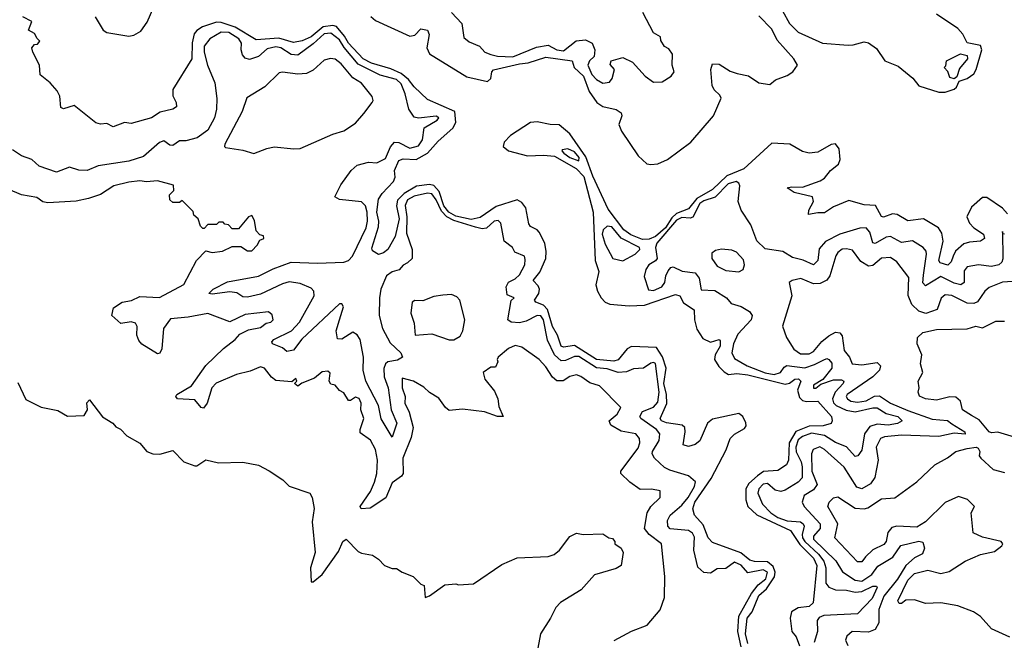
# Model space of a CAD drawing. Extents: x 2472589 to 2662339, y 701009 to 849030.
# Tile 114 of 256: x 2547988 to 2552474, y 772495 to 775323. Entities that reach past the tile are written whole.
import ezdxf

# ---------------------------------------------------------------- set-up
doc = ezdxf.new("R2010")
doc.units = 0

msp = doc.modelspace()

# ---------------------------------------------------------------- linework, layer by layer
at = {"layer": '0CON05XD'}
for points in [[(2548331.4, 775335), (2548367.5, 775275), (2548385, 775264.6), (2548485, 775248.4), (2548507.4, 775252.6), (2548538.9, 775271.1), (2548569.1, 775310.9), (2548625, 775442.7)], [(2549955, 775356.2), (2550001.4, 775305), (2550011.2, 775241.2), (2550035, 775222.5), (2550082.3, 775202.3), (2550107.5, 775175), (2550135, 775164.2), (2550165, 775156.2), (2550235, 775153.4), (2550342.5, 775197.5), (2550395, 775206.5), (2550435, 775184.7), (2550465, 775180.4), (2550523.1, 775226.9), (2550565, 775231.1), (2550595.4, 775215.4), (2550608.9, 775185), (2550604.4, 775155.6), (2550584.2, 775135), (2550575.7, 775115), (2550595, 775072.9), (2550615, 775050.8), (2550645, 775033.3), (2550675, 775037.5), (2550687.5, 775055), (2550697.5, 775095), (2550678.3, 775118.3), (2550682.5, 775135), (2550735, 775150), (2550779.3, 775129.3), (2550837.5, 775065), (2550875, 775037.5), (2550915, 775040), (2550956.7, 775065), (2550970, 775085), (2550960, 775115), (2550962.5, 775165), (2550945, 775190), (2550925, 775200), (2550908.3, 775228.3), (2550907.5, 775245), (2550875, 775262.5), (2550826.7, 775355)], [(2551463.8, 775363.8), (2551494.8, 775304.8), (2551535, 775265.4), (2551645, 775215.3), (2551762.7, 775207.3)], [(2551305, 772480), (2551294, 772525), (2551302.1, 772595), (2551325, 772624.5), (2551355, 772699.2), (2551390.7, 772729.3), (2551426.5, 772783.5), (2551429.4, 772805), (2551420.8, 772830.8), (2551395, 772851.7), (2551335, 772853.9), (2551315, 772860.3), (2551273.3, 772893.3), (2551145, 772940), (2551125, 772961.2), (2551101.3, 773021.3), (2551062.5, 773065), (2551054.6, 773094.6), (2551064.2, 773125), (2551138.1, 773231.9), (2551207.1, 773362.9), (2551224.7, 773415), (2551245, 773433.5), (2551290.6, 773459.4), (2551297.6, 773472.4), (2551296.2, 773486.2), (2551281.8, 773515), (2551265, 773528.7), (2551145, 773501.8), (2551121.8, 773485), (2551086.3, 773403.7), (2551065, 773387.5), (2551035, 773377.8), (2551010, 773385), (2551020.5, 773445), (2551018.9, 773465), (2551006, 773475), (2550935, 773485.5), (2550911.4, 773495), (2550905.7, 773505), (2550935.7, 773574.3), (2550934.5, 773615), (2550922.1, 773665), (2550932.5, 773735), (2550916.8, 773786.8), (2550889, 773829), (2550775, 773834.3), (2550755, 773822.2), (2550715, 773772.4), (2550695, 773766), (2550615, 773774.8), (2550515, 773837.5), (2550465, 773830.9), (2550455, 773835.7), (2550437.8, 773885), (2550414.8, 773925), (2550391.9, 774001.9), (2550375, 774022.2), (2550338.8, 774035), (2550332.9, 774045), (2550352.5, 774075), (2550356.2, 774095), (2550350.2, 774110.2), (2550327.1, 774135), (2550357.2, 774172.8), (2550384.2, 774235), (2550386, 774266), (2550380.2, 774305), (2550355, 774353.8), (2550345, 774365.8), (2550315, 774380.8), (2550307.5, 774392.5), (2550293.4, 774465), (2550275, 774489.6), (2550255, 774501.8), (2550157.9, 774472.1), (2550085, 774421), (2550045, 774412.9), (2549975, 774427.2), (2549943, 774445), (2549920.8, 774475), (2549899.4, 774539.4), (2549875, 774567.4), (2549855, 774571.6), (2549795, 774563.9), (2549739, 774531), (2549709.4, 774500.6), (2549704.5, 774475), (2549716.1, 774415), (2549697.9, 774335), (2549665, 774276.2), (2549645, 774260), (2549623, 774253), (2549595, 774270), (2549591.7, 774281.7), (2549621.8, 774378.2), (2549623.8, 774405), (2549614.2, 774445), (2549622.5, 774505), (2549638.7, 774531.3), (2549690.8, 774585), (2549698.6, 774605), (2549695.6, 774635), (2549715, 774681.4), (2549735, 774688.8), (2549793.8, 774686.2), (2549846.2, 774713.8), (2549895, 774768.7), (2549961.1, 774828.9), (2549974.4, 774855), (2549969.8, 774905), (2549845, 774959.1), (2549785, 775016.5), (2549759.5, 775049.5), (2549725, 775077.9), (2549678.6, 775098.6), (2549590.4, 775125), (2549552.9, 775145), (2549485.2, 775215), (2549467.7, 775247.7), (2549431.6, 775291.6), (2549415, 775296.7), (2549369.8, 775290.2), (2549315, 775244.1), (2549275, 775226.6), (2549235, 775218.2), (2549168, 775238), (2549065, 775231.5), (2548968.8, 775288.8), (2548905, 775309.8), (2548885, 775311), (2548820.2, 775289.8), (2548795, 775273.8), (2548782.2, 775257.8), (2548773.3, 775216.7), (2548771.4, 775145), (2548685.5, 775005), (2548685.6, 774975.6), (2548701.2, 774945), (2548702.5, 774925), (2548685.6, 774914.4), (2548628.3, 774901.7), (2548587.5, 774875), (2548495, 774850), (2548465, 774853.8), (2548414.1, 774834.1), (2548385, 774850), (2548355, 774846.7), (2548335, 774852.9), (2548235, 774932), (2548186.4, 774916.4), (2548175, 774922.5), (2548170, 774975), (2548158.8, 774998.8), (2548125.7, 775035.7), (2548080.8, 775070.8), (2548077.5, 775115), (2548046.7, 775175), (2548043.3, 775195), (2548055, 775210), (2548068.3, 775211.7), (2548080, 775225), (2548066.4, 775236.4), (2548055, 775260), (2548027.5, 775275), (2548042.5, 775315), (2548002.5, 775335)], [(2549587.9, 775337.9), (2549609, 775319), (2549765, 775247.5), (2549787.7, 775252.3), (2549815, 775280.5), (2549845.2, 775275.2), (2549853.9, 775255), (2549843.3, 775195), (2549855, 775167.5), (2550025, 775062.9), (2550118.8, 775041.2), (2550134, 775055), (2550138.2, 775085), (2550146, 775094), (2550265, 775121.7), (2550305, 775126.7), (2550385, 775151.7), (2550505, 775135.5), (2550514.7, 775105), (2550557.2, 775065), (2550582.6, 774995), (2550617.2, 774945), (2550645, 774926.7), (2550705, 774914.1), (2550728.5, 774898.5), (2550731.5, 774885), (2550716.9, 774845), (2550729.8, 774815), (2550805, 774702.8), (2550845, 774665.6), (2550862.8, 774662.8), (2550895, 774665.5), (2550940, 774685), (2551045.3, 774764.7), (2551149.3, 774885), (2551183.3, 774965), (2551178.1, 774978.1), (2551152.4, 775002.4), (2551143.4, 775023.4), (2551137.1, 775095), (2551145, 775122.2), (2551175, 775120.4), (2551225, 775088.2), (2551257.1, 775077.1), (2551307.6, 775067.6), (2551355, 775034.7), (2551405, 775027.5), (2551431.3, 775048.7), (2551485, 775068.2), (2551510.8, 775085), (2551531.9, 775115), (2551514.7, 775145), (2551439, 775229), (2551415, 775280), (2551355, 775340.9)], [(2551762.7, 775207.3), (2551785, 775207.8), (2551835, 775222.1), (2551855, 775217.3), (2551891.5, 775191.5), (2551930, 775135), (2551990.4, 775110.4), (2552056.4, 775056.4), (2552085, 775021.8), (2552175, 774992.9), (2552205, 774992), (2552245, 775006.9), (2552255.5, 775015), (2552268, 775042), (2552305, 775055.3), (2552335, 775075.6), (2552346.1, 775095), (2552371.2, 775185), (2552366.2, 775205), (2552305, 775218), (2552285, 775256.9), (2552262, 775282), (2552165, 775347.5)], [(2551274.5, 772465), (2551260.2, 772535), (2551264, 772605), (2551322.3, 772707.7), (2551353.1, 772746.9), (2551386.7, 772775), (2551395.1, 772805.1), (2551375, 772815.2), (2551305, 772802.9), (2551275, 772837.9), (2551245, 772850.6), (2551205, 772821.9), (2551165, 772820), (2551135, 772800.8), (2551104.4, 772804.4), (2551077.7, 772827.7), (2551059.5, 772905), (2551062.4, 772965), (2551053.1, 772983.1), (2551034.8, 772994.8), (2550952.1, 773002.1), (2550940.8, 773015), (2550939.8, 773040.2), (2550951.4, 773065), (2551005, 773110.8), (2551034.1, 773145), (2551062.7, 773195), (2551067.5, 773217.5), (2551034.5, 773244.5), (2550949.4, 773269.4), (2550925, 773282.2), (2550880, 773325), (2550869.4, 773345), (2550871.1, 773355), (2550900.9, 773405), (2550904.5, 773435), (2550889.1, 773455), (2550818.1, 773505), (2550813.5, 773515), (2550825, 773537.1), (2550875, 773557.1), (2550895, 773580), (2550901, 773625), (2550885, 773756.7), (2550875, 773761.1), (2550862.7, 773757.3), (2550830, 773735), (2550785, 773732.5), (2550752, 773718), (2550715, 773715.4), (2550665, 773731.7), (2550615, 773735.8), (2550535, 773788), (2550515, 773787.5), (2550475, 773769.6), (2550455, 773768.5), (2550424.1, 773795), (2550392.3, 773862.3), (2550373.7, 773955), (2550362.6, 773972.6), (2550345, 773974.6), (2550295, 773949.2), (2550265, 773941.5), (2550227.5, 773945), (2550212.5, 773955), (2550227.5, 774042.5), (2550240, 774055), (2550208.3, 774068.3), (2550204.5, 774105), (2550215, 774127.1), (2550245, 774141.5), (2550265, 774160.8), (2550289.2, 774205), (2550290.7, 774230.7), (2550287.5, 774245), (2550243.3, 774263.3), (2550233.3, 774285), (2550195, 774313.3), (2550180, 774395), (2550168.3, 774408.3), (2550150, 774405), (2550115, 774372.9), (2550095, 774370.4), (2550065, 774377.4), (2549965, 774408), (2549934.4, 774424.4), (2549909.7, 774449.7), (2549885, 774501.8), (2549865, 774528.8), (2549845, 774531.6), (2549785, 774518.7), (2549755, 774501.2), (2549743.2, 774476.8), (2549751.9, 774425), (2549750, 774350), (2549776.2, 774275), (2549775.5, 774234.5), (2549755, 774214.5), (2549735.4, 774204.6), (2549716.7, 774183.3), (2549685, 774173.8), (2549659.6, 774155), (2549632.7, 774095), (2549627.3, 774055), (2549625.6, 773975), (2549640.4, 773915), (2549675, 773850), (2549724.3, 773804.3), (2549731.2, 773785), (2549708.9, 773771.1), (2549665, 773763.2), (2549654.6, 773755), (2549646.3, 773733.7), (2549647.7, 773695), (2549666.3, 773645), (2549680.9, 773545), (2549705.5, 773485), (2549685, 773420), (2549635, 773504.3), (2549622.5, 773565), (2549565, 773676), (2549551.9, 773725), (2549554.1, 773785), (2549539.2, 773865), (2549525, 773887.1), (2549505, 773898.5), (2549455, 773867.1), (2549435, 773868.8), (2549429.6, 773905), (2549445.3, 773954.7), (2549463.6, 774015), (2549455, 774027.9), (2549445, 774028.5), (2549273, 773867), (2549235, 773816.5), (2549205, 773811.1), (2549185, 773827.3), (2549140, 773845), (2549136, 773855), (2549145.8, 773865), (2549225.7, 773904.3), (2549262.5, 773945), (2549329.7, 774065), (2549328.2, 774085), (2549315, 774099.1), (2549265, 774121), (2549215, 774127.5), (2549185, 774119.5), (2549085, 774072.4), (2549025, 774058.5), (2549005, 774060), (2548977.4, 774077.4), (2548945, 774083.1), (2548865, 774072), (2548850, 774075), (2548868.8, 774095), (2548935, 774127.6), (2549075, 774154.7), (2549142.9, 774187.1), (2549225, 774217.5), (2549345, 774213.5), (2549465, 774218.2), (2549485.2, 774224.8), (2549503.9, 774245), (2549565.8, 774375), (2549572.9, 774405), (2549570.8, 774445), (2549562.7, 774475), (2549545, 774492.4), (2549445, 774503.1), (2549423.3, 774515), (2549450.2, 774569.8), (2549497.5, 774635), (2549525, 774660), (2549576.4, 774673.6), (2549615, 774670.8), (2549655, 774690), (2549676.8, 774743.2), (2549695, 774764.2), (2549715, 774762.5), (2549765, 774736.8), (2549805, 774747.3), (2549823.6, 774775), (2549830.6, 774829.4), (2549890, 774865), (2549897.5, 774875), (2549885, 774882.5), (2549805, 774874), (2549785, 774879.2), (2549760.5, 774915), (2549744.6, 774984.6), (2549725, 775030), (2549705, 775050), (2549629.8, 775069.8), (2549529.8, 775119.8), (2549465.3, 775195.3), (2549445, 775230.3), (2549405, 775261.6), (2549375, 775258.3), (2549325, 775212.4), (2549255, 775160.9), (2549225, 775164.6), (2549177.1, 775195), (2549155, 775198.4), (2549115, 775189.5), (2549075, 775154.5), (2549035, 775140.6), (2549015, 775147.5), (2549002.7, 775162.7), (2548996.7, 775185), (2548998.2, 775215), (2548986.4, 775235), (2548940, 775265), (2548905, 775266.5), (2548853.5, 775235), (2548828.6, 775201.4), (2548828.8, 775175), (2548842.5, 775115), (2548876.7, 775035), (2548885.7, 774964.3), (2548884.4, 774915), (2548875.6, 774875), (2548845, 774820), (2548796.2, 774785), (2548745, 774770.8), (2548715, 774770), (2548685, 774750), (2548671.7, 774751.7), (2548645, 774770), (2548625, 774763.3), (2548550.9, 774699.1), (2548485, 774677.8), (2548345, 774656.7), (2548295, 774635.6), (2548256.8, 774636.8), (2548215, 774650), (2548155, 774628), (2548075.8, 774655.8), (2548042.5, 774685), (2547995, 774702.5), (2547955, 774730)], [(2549055, 774712.5), (2549113.6, 774736.4), (2549147, 774743), (2549236.4, 774733.6), (2549265, 774736.2), (2549415, 774801.2), (2549465, 774816), (2549518.3, 774851.7), (2549556.2, 774895), (2549594.2, 774945), (2549598.8, 774955), (2549593, 774973), (2549545, 775034.2), (2549505, 775057.5), (2549451.9, 775121.9), (2549425, 775142.9), (2549404.4, 775145.6), (2549375, 775138.1), (2549325, 775092.9), (2549295, 775076.9), (2549255, 775074.5), (2549185.7, 775084.3), (2549169.4, 775080.6), (2549105, 775017.5), (2549022.6, 774967.4), (2549000.6, 774905), (2548922.5, 774755), (2548920, 774745), (2548925, 774740), (2549005, 774727.5), (2549055, 774712.5)], [(2552245, 775053.8), (2552225, 775060), (2552217, 775087), (2552200, 775105), (2552207, 775113), (2552210, 775135), (2552275, 775166.7), (2552305, 775160), (2552306.7, 775145), (2552269.2, 775100.8), (2552258.3, 775061.7), (2552245, 775053.8)], [(2552488.6, 774438.6), (2552465, 774463.8), (2552395, 774511.8), (2552375, 774511.8), (2552325, 774468.9), (2552302.8, 774425), (2552314.6, 774395), (2552335, 774373.9), (2552378.5, 774345), (2552383.1, 774325), (2552365, 774313.3), (2552315, 774309.7), (2552289, 774301), (2552252.3, 774267.7), (2552240.3, 774245), (2552231.1, 774218.9), (2552216.3, 774203.7), (2552182, 774215), (2552175.9, 774225.9), (2552196.1, 774313.9), (2552189.7, 774349.7), (2552174.8, 774374.8), (2552105, 774415.9), (2552035, 774406.1), (2551985.7, 774435), (2551965, 774438.8), (2551923.4, 774423.4), (2551915, 774426), (2551886.3, 774476.4), (2551835, 774478.8), (2551765, 774499.3), (2551695, 774470), (2551655, 774441.9), (2551625, 774443.3), (2551582.5, 774435), (2551583.5, 774455), (2551604.5, 774495), (2551600, 774515), (2551516.7, 774535), (2551483.9, 774556.1), (2551505, 774561.4), (2551555, 774560), (2551635, 774587.7), (2551655, 774600.5), (2551681.9, 774635), (2551718.2, 774665), (2551726.7, 774685), (2551720.8, 774735), (2551705, 774757.5), (2551685, 774753.9), (2551625, 774719.2), (2551585, 774714.7), (2551555, 774722.8), (2551496, 774756), (2551415, 774759.6), (2551286.4, 774643.6), (2551209.5, 774610.5), (2551145, 774548.7), (2551072.3, 774507.7), (2551035, 774461.4), (2550980.3, 774439.7), (2550959.5, 774420.5), (2550929.5, 774375), (2550885, 774335.5), (2550855, 774322.7), (2550825, 774321.7), (2550772.5, 774342.5), (2550740.2, 774365), (2550669.6, 774459.6), (2550599.6, 774609.6), (2550567.4, 774697.4), (2550495, 774802.7), (2550445, 774843.5), (2550404.8, 774845.2), (2550345, 774856.9), (2550315, 774854.5), (2550224.4, 774795.6), (2550195.3, 774765), (2550191.2, 774745), (2550214.6, 774724.6), (2550302.1, 774702.1), (2550375, 774705.4), (2550425, 774700.2), (2550522.6, 774645), (2550558.1, 774608.1), (2550600.2, 774445), (2550610.4, 774225), (2550626.4, 774175), (2550613.1, 774115), (2550620.6, 774085), (2550636.8, 774055), (2550655.2, 774035.2), (2550676, 774026), (2550765, 774019.4), (2550835, 774022.3), (2550975, 774070.8), (2550995.8, 774064.2), (2551012.4, 774032.4), (2551060.1, 774000.1), (2551062.6, 773955), (2551073.3, 773913.3), (2551100.3, 773870.3), (2551135, 773854), (2551175, 773865.5), (2551180, 773860), (2551178.8, 773835), (2551156.7, 773795), (2551153.3, 773775), (2551172.6, 773742.6), (2551197.5, 773717.5), (2551216.7, 773706.7), (2551255, 773710.2), (2551305.3, 773704.7), (2551475, 773662.4), (2551495, 773666.2), (2551518.8, 773685), (2551536.5, 773686.5), (2551546.7, 773675), (2551531.4, 773635), (2551540.5, 773600.5), (2551555, 773587.5), (2551572.3, 773582.3), (2551625, 773584.2), (2551685.8, 773515), (2551690, 773495), (2551685, 773482.5), (2551648.1, 773471.9), (2551585, 773470.7), (2551523.8, 773446.2), (2551493.2, 773395), (2551490, 773315), (2551481.5, 773295), (2551441.7, 773268.3), (2551376.6, 773263.4), (2551350, 773245), (2551310, 773210), (2551295.8, 773185), (2551296, 773135), (2551306, 773105), (2551347, 773067), (2551499.5, 772995), (2551542.1, 772932.1), (2551605, 772869.3), (2551619.7, 772835), (2551603.3, 772665), (2551585, 772648.8), (2551535, 772643.1), (2551504.7, 772625.3), (2551497.8, 772595), (2551505.7, 772535), (2551525, 772511.2), (2551540.4, 772470.4)], [(2550535, 774679.4), (2550536.3, 774695), (2550515, 774721.1), (2550485, 774733.8), (2550460, 774730), (2550457.5, 774725), (2550466.7, 774715), (2550494.7, 774695), (2550535, 774679.4)], [(2550696.4, 772493.6), (2550775, 772536.2), (2550846.4, 772563.6), (2550906.1, 772633.9), (2550925, 772690), (2550927.1, 772785), (2550912.5, 772935), (2550855, 772977.3), (2550834.6, 773005), (2550846.5, 773075), (2550863.5, 773105), (2550905.8, 773145), (2550905.7, 773175.7), (2550866.4, 773183.6), (2550815, 773181.4), (2550767.5, 773215), (2550726.7, 773255), (2550726.7, 773265), (2550805, 773370), (2550812.9, 773395), (2550811.1, 773415), (2550795, 773435.5), (2550727.6, 773447.6), (2550681.4, 773475), (2550673.8, 773495), (2550710, 773525), (2550726, 773555), (2550628.8, 773655), (2550585, 773668.5), (2550545, 773697.1), (2550525, 773704.3), (2550495, 773696.5), (2550463.6, 773676.4), (2550435, 773676.9), (2550415, 773694.3), (2550385, 773741.4), (2550355, 773774.3), (2550275, 773830.8), (2550245, 773837.5), (2550215, 773823.8), (2550167.5, 773785), (2550162.5, 773775), (2550166.4, 773763.6), (2550155, 773740), (2550135, 773740), (2550100, 773715), (2550107.5, 773685), (2550150.7, 773630.7), (2550166.7, 773595), (2550170.7, 773560.7), (2550190, 773515), (2550164.1, 773514.1), (2550105, 773536.2), (2550005, 773547.5), (2549945, 773542.5), (2549927.5, 773555), (2549897.7, 773597.7), (2549854.2, 773624.2), (2549828.9, 773648.9), (2549781.2, 773675), (2549730.5, 773689.5), (2549730, 773645), (2549744.4, 773605), (2549743.1, 773575), (2549762.7, 773535), (2549781.1, 773465), (2549771.4, 773418.6), (2549733.3, 773325), (2549735.5, 773255), (2549727.8, 773242.2), (2549685, 773213.1), (2549655.8, 773144.2), (2549585, 773097.7), (2549544.1, 773094.1), (2549538.6, 773105), (2549586.4, 773173.6), (2549604.7, 773215), (2549615.3, 773255), (2549618.4, 773315), (2549608.1, 773365), (2549586.6, 773406.6), (2549539.5, 773439.5), (2549539.2, 773455), (2549555.8, 773505.8), (2549542.5, 773545), (2549544, 773575), (2549535, 773596), (2549517, 773603), (2549495, 773587.5), (2549485, 773587.5), (2549465, 773622.5), (2549445, 773632.5), (2549425, 773657.5), (2549405, 773662.5), (2549397.5, 773675), (2549401.7, 773711.7), (2549391.7, 773721.7), (2549365, 773717.5), (2549330.7, 773689.3), (2549273, 773667), (2549255, 773652.5), (2549240, 773665), (2549250, 773675), (2549245, 773687.5), (2549227.5, 773672.5), (2549155, 773678.8), (2549135, 773693.3), (2549102.5, 773735), (2549085, 773741.2), (2549038.3, 773721.7), (2548975, 773706.2), (2548883.3, 773666.7), (2548863.1, 773645), (2548841.5, 773575), (2548825, 773553.3), (2548815, 773556), (2548785, 773590), (2548706, 773595), (2548698.6, 773605), (2548704.2, 773615), (2548770, 773655), (2548835, 773746.9), (2548916, 773825), (2548970, 773865), (2548990, 773890), (2549030, 773910), (2549085, 773920), (2549110, 773940), (2549132.5, 773945), (2549142.5, 773955), (2549138.3, 773978.3), (2549121.7, 773991.7), (2549015, 773979.1), (2548945, 773946.2), (2548844.3, 773984.3), (2548755, 773966.9), (2548675, 773960), (2548642.2, 773915), (2548635, 773822.5), (2548626.6, 773803.4), (2548615, 773800.8), (2548544.6, 773844.6), (2548530.2, 773860.2), (2548521.5, 773885), (2548522.2, 773925), (2548515, 773940), (2548495, 773946), (2548448.3, 773938.3), (2548406.7, 773975), (2548415, 774010), (2548454.1, 774035.9), (2548497.5, 774042.5), (2548535, 774060.8), (2548625, 774056.4), (2548735, 774116.7), (2548792.5, 774225), (2548835, 774270), (2548865, 774262.5), (2548911.7, 774268.3), (2548955, 774290), (2548995, 774290), (2549025, 774270), (2549045, 774270), (2549070, 774295), (2549081.7, 774318.3), (2549100, 774325), (2549098.3, 774338.3), (2549081.7, 774341.7), (2549065, 774360), (2549057, 774407), (2549045, 774430), (2549030, 774425), (2548985, 774370), (2548955, 774370), (2548938.3, 774388.3), (2548921.7, 774391.7), (2548915, 774400), (2548895, 774400), (2548885, 774390), (2548845, 774390), (2548828.3, 774371.7), (2548821.7, 774371.7), (2548811.7, 774381.7), (2548800, 774415), (2548781.7, 774431.7), (2548778.3, 774448.3), (2548728.3, 774498.3), (2548715, 774490), (2548685, 774490), (2548671.7, 774501.7), (2548670, 774525), (2548690, 774545), (2548688.3, 774568.3), (2548615, 774587.8), (2548565.9, 774584.1), (2548535, 774588.8), (2548485, 774581.8), (2548416.7, 774565), (2548355, 774525.8), (2548301.4, 774508.6), (2548245, 774496), (2548115, 774488.6), (2548093.5, 774493.5), (2548065, 774512.9), (2547995, 774524.3), (2547935, 774550)], [(2552475, 774346.2), (2552467.5, 774347.5), (2552465, 774357.5), (2552467.3, 774232.7), (2552462.2, 774217.8), (2552448.8, 774205), (2552415, 774197.5), (2552355.8, 774205.8), (2552305, 774196), (2552291.3, 774178.7), (2552291.5, 774125), (2552275.4, 774114.6), (2552245, 774122.6), (2552185, 774152.4), (2552115, 774110.6), (2552103.3, 774123.3), (2552105, 774158.8), (2552119.2, 774255), (2552117.5, 774267.5), (2552104, 774284), (2552055, 774314.4), (2552005, 774308.1), (2551955, 774334.5), (2551935, 774331.2), (2551885, 774303.5), (2551875.6, 774305.6), (2551861.8, 774355), (2551845, 774374.4), (2551815, 774372.2), (2551725, 774345.6), (2551658.5, 774311.5), (2551631.1, 774278.9), (2551624.3, 774225), (2551605, 774205.8), (2551557.1, 774227.1), (2551509.1, 774239.1), (2551465, 774266.2), (2551385, 774278), (2551346.9, 774315), (2551318.7, 774388.7), (2551274.4, 774455), (2551261.9, 774495), (2551269.4, 774565), (2551265, 774578), (2551252.5, 774585), (2551215, 774575.3), (2551156.1, 774513.9), (2551105, 774497.3), (2551085.9, 774485), (2551055, 774423.1), (2551042.4, 774417.6), (2551005, 774420.8), (2550980.9, 774409.1), (2550891.1, 774305), (2550884.2, 774285), (2550892.5, 774235), (2550885, 774223.8), (2550854, 774205), (2550840, 774185), (2550832.3, 774152.3), (2550852.3, 774092.3), (2550875, 774089.4), (2550914, 774105), (2550927.5, 774125), (2550931.2, 774155), (2550942.3, 774177.7), (2550955, 774193.3), (2550965, 774196.2), (2551006.6, 774176.6), (2551065, 774169.5), (2551083.8, 774145), (2551092.1, 774092.1), (2551155, 774088.5), (2551208.8, 774055), (2551229.3, 774029.3), (2551275, 774015.7), (2551313.4, 773993.4), (2551325.8, 773975), (2551320.6, 773955), (2551259.9, 773890.1), (2551240.7, 773845), (2551231.8, 773805), (2551245, 773778.6), (2551302.9, 773745), (2551385, 773713.5), (2551425, 773706), (2551453.5, 773715), (2551470.3, 773739.7), (2551482.8, 773747.2), (2551565, 773737.1), (2551609, 773751), (2551648.2, 773771.8), (2551665, 773778.6), (2551675, 773774.2), (2551687.4, 773757.4), (2551688.5, 773735), (2551647.1, 773682.9), (2551605, 773657.8), (2551604, 773644), (2551615, 773643.8), (2551638.3, 773661.7), (2551695, 773681.5), (2551731.5, 773681.5), (2551742, 773675), (2551739.5, 773665), (2551704, 773626), (2551690.7, 773595), (2551696.3, 773576.3), (2551708.5, 773565), (2551753.8, 773543.9), (2551795, 773535.6), (2551875, 773554.2), (2551895, 773553.4), (2551935, 773528.5), (2551988.1, 773515), (2552009.2, 773495), (2551987.3, 773482.7), (2551944.6, 773475.4), (2551895, 773480.3), (2551860.7, 773469.3), (2551836.4, 773435), (2551825, 773361.2), (2551806.2, 773335), (2551795, 773332), (2551755, 773376.4), (2551705, 773396.8), (2551655, 773427.4), (2551595, 773438.8), (2551555, 773424.2), (2551535, 773408), (2551523.5, 773375), (2551525, 773352.9), (2551547.6, 773307.6), (2551552.2, 773285), (2551552.5, 773235), (2551535, 773216.1), (2551475, 773179.1), (2551455, 773173.5), (2551429.6, 773179.6), (2551395, 773208.6), (2551375, 773206.7), (2551355.7, 773185), (2551350.5, 773165), (2551372.5, 773115), (2551410, 773075), (2551441.8, 773055), (2551485, 773039), (2551544.7, 773034.7), (2551556.7, 773025), (2551561.8, 773015), (2551552.9, 772977.1), (2551555, 772961.5), (2551565.5, 772945), (2551627.7, 772887.7), (2551651.3, 772855), (2551661, 772825), (2551660.7, 772755), (2551675, 772737.5), (2551705, 772725.3), (2551755, 772723.1), (2551795, 772713.9), (2551825, 772717.2), (2551875, 772740.9), (2551891.2, 772741.2), (2551894.2, 772735), (2551871.2, 772685), (2551805.2, 772614.8), (2551652.3, 772607.7), (2551631, 772599), (2551621.2, 772585), (2551623.5, 772535), (2551608.2, 772485)], [(2550735, 774223.5), (2550792, 774255), (2550813.8, 774275), (2550812, 774285), (2550727.9, 774327.9), (2550685, 774378.2), (2550665, 774381.5), (2550646.7, 774365), (2550641.5, 774345), (2550655, 774300), (2550690, 774235), (2550735, 774223.5)], [(2551265, 774174.3), (2551283.8, 774185), (2551290, 774205), (2551285, 774228), (2551253.2, 774263.2), (2551233, 774273), (2551185, 774276.7), (2551158.3, 774271.7), (2551141.2, 774258.8), (2551141.2, 774235), (2551165, 774199.2), (2551205, 774180), (2551265, 774174.3)], [(2552556.6, 774133.4), (2552465, 774126.9), (2552405, 774101.9), (2552384.7, 774085.3), (2552352.2, 774037.8), (2552335, 774028.9), (2552305, 774031.5), (2552235, 774065.5), (2552205, 774069.4), (2552186.3, 774053.7), (2552167.5, 774002.5), (2552116, 773984), (2552085, 773994.6), (2552052.1, 774025), (2552036, 774066), (2552038.5, 774148.5), (2551985, 774220), (2551955, 774239.5), (2551915, 774235.6), (2551875, 774202.5), (2551855, 774200), (2551820.3, 774220.3), (2551782.4, 774272.4), (2551755, 774279.1), (2551735, 774276.4), (2551715, 774261.4), (2551706, 774246), (2551679.5, 774155), (2551664.7, 774135.3), (2551635, 774120.9), (2551605, 774118.5), (2551546.1, 774143.9), (2551507.5, 774135), (2551493.8, 774125), (2551506.2, 774065), (2551463.2, 773926.8), (2551481.9, 773875), (2551515, 773821.1), (2551545, 773800), (2551585, 773800.4), (2551605, 773811.2), (2551642.9, 773857.1), (2551675, 773882.7), (2551705, 773898.5), (2551725, 773896), (2551735, 773882.5), (2551744.6, 773815), (2551768.6, 773785), (2551780, 773755), (2551825, 773749.6), (2551895, 773760.8), (2551909.2, 773745), (2551905.7, 773725), (2551875.5, 773695), (2551758.1, 773615), (2551753.3, 773605), (2551759.4, 773595), (2551775, 773584.7), (2551805, 773579.4), (2551845, 773586.4), (2551882.3, 773607.7), (2551905, 773609.1), (2551954.8, 773574.8), (2552035, 773542.7), (2552145, 773502.9), (2552215, 773496.7), (2552235, 773480.9), (2552294, 773445), (2552295, 773433.8), (2552245, 773439.4), (2552175, 773423.8), (2552005, 773429.4), (2551928.1, 773421.9), (2551909.2, 773415), (2551890.7, 773375), (2551898.5, 773315), (2551883.5, 773236.5), (2551865, 773207.5), (2551825, 773184.5), (2551802.7, 773192.7), (2551745, 773283.5), (2551655, 773364.5), (2551633.7, 773376.3), (2551602.9, 773365), (2551595.5, 773345), (2551596.5, 773265), (2551621.2, 773205), (2551605, 773180), (2551562.5, 773155), (2551552.9, 773125), (2551561.9, 773105), (2551634.6, 773025), (2551634.6, 773005), (2551605, 772970), (2551603.9, 772955), (2551706.7, 772856.7), (2551737.1, 772807.1), (2551795, 772768.7), (2551825, 772764.2), (2551869.6, 772795), (2551897.4, 772832.6), (2551966.1, 772873.9), (2552003.1, 772926.9), (2552085, 772946.2), (2552102.7, 772942.7), (2552110.4, 772915), (2552101.4, 772888.6), (2552065, 772870.9), (2552024.6, 772835.4), (2551987.1, 772772.9), (2551924.5, 772695.5), (2551902.1, 772635), (2551902.5, 772575), (2551885.4, 772544.6), (2551855, 772532.2), (2551780, 772535), (2551756.4, 772513.6), (2551750, 772495), (2551760.5, 772470.5)], [(2549965, 773863.3), (2549995, 773880), (2550006.7, 773905), (2550016.2, 773955), (2549993.3, 774045), (2549979.5, 774059.5), (2549955, 774070), (2549915, 774068), (2549875, 774060.8), (2549825, 774042), (2549787.3, 774042.7), (2549776.2, 774035), (2549769.2, 773985), (2549785, 773940), (2549790, 773885), (2549865, 773891.2), (2549945, 773863.3), (2549965, 773863.3)], [(2552535, 773416.2), (2552445, 773443.3), (2552415, 773440), (2552405, 773444.3), (2552360, 773500), (2552325, 773518.8), (2552283.8, 773545), (2552274.2, 773585), (2552253.2, 773603.2), (2552225, 773604.4), (2552165, 773588.6), (2552115, 773595.8), (2552087.7, 773607.7), (2552081.2, 773625), (2552086, 773645), (2552082, 773675), (2552102, 773715), (2552091.9, 773755), (2552098, 773795), (2552077.5, 773845), (2552078.8, 773875), (2552102.1, 773897.9), (2552165, 773910.9), (2552305, 773914.2), (2552344.4, 773925.6), (2552375, 773919.4), (2552435, 773948.8), (2552475, 773949.2)], [(2547979.3, 773669.3), (2548015, 773592.5), (2548085, 773557.5), (2548161.7, 773541.7), (2548205, 773516.7), (2548280.7, 773519.3), (2548296.7, 773545), (2548293.6, 773576.4), (2548305, 773590), (2548365, 773512.5), (2548412.5, 773485), (2548425, 773467.5), (2548446.4, 773456.4), (2548475, 773426.7), (2548535, 773392.5), (2548567.5, 773355), (2548593.8, 773343.8), (2548626.4, 773343.6), (2548685, 773360), (2548735, 773307.5), (2548785, 773290), (2548795, 773290), (2548835, 773316.7), (2548893.8, 773303.8), (2549005, 773306.7), (2549075, 773292.5), (2549125, 773267.5), (2549186.1, 773226.1), (2549215, 773197.5), (2549310, 773165), (2549320, 773145), (2549328.8, 773095), (2549320, 773035), (2549333.1, 772895), (2549313.1, 772825), (2549315, 772761.2), (2549325, 772761.2), (2549365.8, 772795), (2549440, 772900), (2549460, 772945), (2549475, 772956.2), (2549529.3, 772899.3), (2549545, 772891.2), (2549595, 772883.3), (2549622.5, 772865), (2549650, 772835), (2549685, 772822.5), (2549705, 772822.5), (2549730, 772805), (2549780, 772785), (2549815, 772750), (2549830, 772745), (2549835, 772690), (2549855, 772697.5), (2549925, 772747.5), (2549975, 772752.5), (2549987, 772747), (2550055, 772752.5), (2550185, 772840), (2550255, 772870), (2550395, 772876.7), (2550423.6, 772886.4), (2550447.5, 772905), (2550495, 772967.5), (2550525, 772982.5), (2550555, 772977.5), (2550645, 772980), (2550671.7, 772961.7), (2550688.3, 772958.3), (2550700, 772945), (2550700, 772935), (2550727.5, 772915), (2550736.7, 772895), (2550727.5, 772835), (2550705, 772822.5), (2550606.4, 772793.6), (2550545.8, 772724.2), (2550452.3, 772667.7), (2550430, 772645), (2550406.7, 772595), (2550360, 772525), (2550337, 772393)], [(2552499.7, 772509.7), (2552415, 772546.7), (2552365, 772603.3), (2552334.1, 772624.1), (2552261.7, 772651.7), (2552185, 772666.2), (2552115, 772663.3), (2552065, 772680), (2552025, 772677.5), (2552005, 772663.3), (2551995, 772663.3), (2551988.8, 772675), (2552035, 772769.2), (2552065, 772799.2), (2552125, 772814.2), (2552185, 772798.8), (2552222.3, 772807.7), (2552295, 772856), (2552365, 772885.6), (2552430, 772900), (2552463.3, 772925), (2552467.5, 772935), (2552460, 772945), (2552374.2, 772964.2), (2552332.5, 772985), (2552322.5, 773075), (2552337.5, 773105), (2552307, 773137), (2552265, 773150), (2552205, 773123.3), (2552114.2, 773035), (2552075, 773010.6), (2551985, 773014.5), (2551961.4, 773008.6), (2551943.8, 772986.2), (2551935.5, 772945), (2551925, 772930.8), (2551875, 772906.9), (2551841.4, 772875), (2551825, 772852.5), (2551805, 772852.5), (2551701.7, 772961.7), (2551716, 773026), (2551670, 773105), (2551675.8, 773125), (2551695, 773144.2), (2551715, 773149.2), (2551795, 773097.1), (2551835, 773093.3), (2551852.2, 773097.8), (2551915, 773140), (2551975, 773144), (2552075, 773216.7), (2552156.7, 773295), (2552215, 773326), (2552253.8, 773355), (2552305, 773368.5), (2552345, 773374.2), (2552355, 773370), (2552362, 773355), (2552360, 773335), (2552367.5, 773325), (2552423.8, 773273.8), (2552475, 773260)]]:
    msp.add_lwpolyline(points, dxfattribs=at)

doc.saveas('drawing.dxf')
